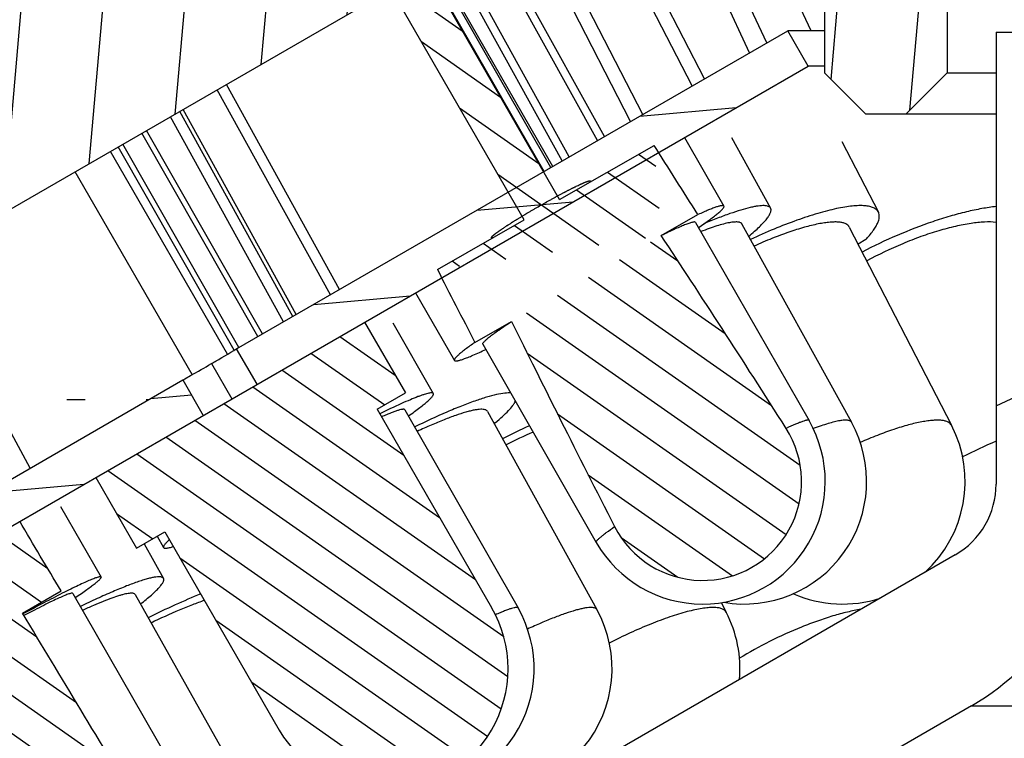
# Model space of a CAD drawing. Header units: millimetres. Extents: x 100 to 219, y 14 to 231.
# Tile 3 of 5: x 110 to 122, y 202 to 211. Entities that reach past the tile are written whole.
import ezdxf

# ---------------------------------------------------------------- set-up
doc = ezdxf.new("R2010")
doc.units = ezdxf.units.MM
doc.header["$LTSCALE"] = 23.1
doc.layers.get('0').update_dxf_attribs({"linetype": 'CONTINUOUS'})
doc.layers.add('00_COMPONENTS', color=7, linetype='CONTINUOUS')

msp = doc.modelspace()

# ---------------------------------------------------------------- hatches: boundary and pattern name
h = msp.add_hatch()
h.set_pattern_fill('DEFAULT__9', color=4, scale=9.2111545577, angle=205, style=0, pattern_type=0)
h.set_pattern_definition([(205, (0, 0), (3.8928021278, -8.3481411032), [])])
edge = h.paths.add_edge_path()
edge.add_line((181.4367195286, 202.2521218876), (180.4367195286, 202.2521218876))
edge.add_line((181.4367195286, 213.2521218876), (181.4367195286, 202.2521218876))
edge.add_line((182.4367195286, 213.2521218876), (181.4367195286, 213.2521218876))
edge.add_line((182.4367195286, 213.2521218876), (182.4367195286, 215.2521218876))
edge.add_line((182.9367195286, 215.2521218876), (182.4367195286, 215.2521218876))
edge.add_line((182.9367195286, 215.2521218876), (183.4367195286, 214.7521218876))
edge.add_line((183.4367195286, 214.7521218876), (183.4367195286, 197.2521218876))
edge.add_line((183.4367195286, 197.2521218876), (179.9367195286, 197.2521218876))
edge.add_line((179.9367195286, 201.3860964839), (179.9367195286, 197.2521218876))
edge.add_line((179.9367195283, 201.3860964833), (180.4367195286, 202.2521218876))
edge = h.paths.add_edge_path()
edge.add_line((106.4367195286, 202.2521218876), (105.4367195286, 202.2521218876))
edge.add_line((106.9367195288, 201.3860964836), (106.4367195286, 202.2521218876))
edge.add_line((106.9367195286, 201.3860964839), (106.9367195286, 197.2521218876))
edge.add_line((106.9367195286, 197.2521218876), (103.4367195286, 197.2521218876))
edge.add_line((103.4367195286, 214.7521218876), (103.4367195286, 197.2521218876))
edge.add_line((103.9367195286, 215.2521218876), (103.4367195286, 214.7521218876))
edge.add_line((104.4367195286, 215.2521218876), (103.9367195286, 215.2521218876))
edge.add_line((104.4367195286, 213.2521218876), (104.4367195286, 215.2521218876))
edge.add_line((105.4367195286, 213.2521218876), (104.4367195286, 213.2521218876))
edge.add_line((105.4367195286, 213.2521218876), (105.4367195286, 202.2521218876))
h = msp.add_hatch()
h.set_pattern_fill('A', color=4, scale=0.9945151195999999, angle=85.00000000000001, style=0, pattern_type=0)
h.set_pattern_definition([(85.00000000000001, (0, 0), (-0.9907306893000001, 0.0866777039), [])])
edge = h.paths.add_edge_path()
edge.add_line((122.4367195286, 215.2521218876), (104.5367195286, 215.2521218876))
edge.add_line((123.4367195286, 214.2521218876), (122.4367195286, 215.2521218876))
edge.add_line((123.4367195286, 214.2521218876), (123.4367195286, 211.2521218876))
edge.add_line((121.6367195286, 211.2521218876), (123.4367195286, 211.2521218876))
edge.add_line((121.6367195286, 211.2521218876), (121.6367195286, 210.2521218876))
edge.add_line((121.6367195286, 210.2521218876), (121.1367195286, 209.7521218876))
edge.add_line((121.1367195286, 209.7521218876), (120.6367195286, 209.7521218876))
edge.add_line((120.6367195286, 209.7521218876), (120.1367195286, 210.2521218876))
edge.add_line((120.1367195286, 211.2521218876), (120.1367195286, 210.2521218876))
edge.add_line((118.6367195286, 211.2521218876), (120.1367195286, 211.2521218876))
edge.add_line((118.6367195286, 212.3142997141), (118.6367195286, 211.2521218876))
edge.add_line((116.6367195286, 212.3142997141), (118.6367195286, 212.3142997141))
edge.add_line((116.6367195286, 212.3142997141), (106.1367195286, 206.2521218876))
edge.add_line((105.6367195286, 206.2521218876), (106.1367195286, 206.2521218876))
edge.add_line((105.6367195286, 213.2521218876), (105.6367195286, 206.2521218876))
edge.add_line((105.6367195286, 213.2521218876), (105.036716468, 213.2521218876))
edge.add_line((105.036716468, 213.2521218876), (104.5367195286, 213.7521188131))
edge.add_line((104.5367195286, 215.2521218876), (104.5367195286, 213.7521188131))
edge = h.paths.add_edge_path()
edge.add_line((182.3367195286, 215.2521218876), (164.4367195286, 215.2521218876))
edge.add_line((182.3367195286, 215.2521218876), (182.3367195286, 213.7521242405))
edge.add_line((181.8367171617, 213.2521218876), (182.3367195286, 213.7521242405))
edge.add_line((181.8367171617, 213.2521218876), (181.2367195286, 213.2521218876))
edge.add_line((181.2367195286, 206.2521218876), (181.2367195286, 213.2521218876))
edge.add_line((180.7367195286, 206.2521218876), (181.2367195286, 206.2521218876))
edge.add_line((170.2367195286, 212.3142997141), (180.7367195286, 206.2521218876))
edge.add_line((168.2367195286, 212.3142997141), (170.2367195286, 212.3142997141))
edge.add_line((168.2367195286, 212.3142997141), (168.2367195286, 211.2521218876))
edge.add_line((166.7367195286, 211.2521218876), (168.2367195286, 211.2521218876))
edge.add_line((166.7367195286, 211.2521218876), (166.7367195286, 210.2521218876))
edge.add_line((166.2367195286, 209.7521218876), (166.7367195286, 210.2521218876))
edge.add_line((166.2367195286, 209.7521218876), (165.7367195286, 209.7521218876))
edge.add_line((165.2367195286, 210.2521218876), (165.7367195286, 209.7521218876))
edge.add_line((165.2367195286, 211.2521218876), (165.2367195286, 210.2521218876))
edge.add_line((163.4367195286, 211.2521218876), (165.2367195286, 211.2521218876))
edge.add_line((163.4367195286, 214.2521218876), (163.4367195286, 211.2521218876))
edge.add_line((163.4367195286, 214.2521218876), (164.4367195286, 215.2521218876))
h = msp.add_hatch()
h.set_pattern_fill('DEFAULT__7', color=4, scale=0.3963781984, angle=325, style=0, pattern_type=0)
h.set_pattern_definition([(325, (0, 0), (0.2273531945, 0.3246940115), [])])
edge = h.paths.add_edge_path()
edge.add_spline(control_points=[(119.6672655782, 205.9027470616), (119.4904371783, 206.1806465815), (119.141530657, 206.7258783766), (118.632609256, 207.5116140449), (118.3023931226, 208.0147322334), (118.1395605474, 208.2610316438)], knot_values=[0, 0, 0, 0, 0.3333333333, 0.6666666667, 1, 1, 1, 1], degree=3, periodic=0)
edge.add_arc((118.6461081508, 205.2529811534), 1.2103545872, 297.9535183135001, 32.46873432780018)
edge.add_arc((118.6461081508, 205.2529811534), 1.2103545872, 207.1285547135, 297.9535183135)
edge.add_spline(control_points=[(116.3080463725, 207.2121711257), (116.4380715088, 206.9470841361), (116.7048915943, 206.4076611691), (117.1250293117, 205.5710789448), (117.4187130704, 204.9942233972), (117.5689099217, 204.7010733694)], knot_values=[0, 0, 0, 0, 0.3333333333, 0.6666666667, 1, 1, 1, 1], degree=3, periodic=0)
edge.add_line((115.8589804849, 206.9550027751), (116.3080463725, 207.2121711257))
edge.add_arc((345.055661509, 325.4295022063), 258.0064453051, 207.1122366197, 207.3349820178)
edge.add_line((115.4001285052, 207.8469307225), (116.4613332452, 208.4546550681))
edge.add_line((116.4613332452, 208.4546550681), (113.9582126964, 212.7946857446))
edge.add_line((114.392606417, 213.0434517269), (113.9582126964, 212.7946857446))
edge.add_line((116.8957269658, 208.7034210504), (114.392606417, 213.0434517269))
edge.add_line((116.8957269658, 208.7034210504), (118.0515610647, 209.3653371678))
edge.add_arc((-97.49648128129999, 72.1194299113), 255.5335543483, 32.26122996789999, 32.48613095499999)
edge.add_line((118.1395605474, 208.2610316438), (118.588626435, 208.5181999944))
h = msp.add_hatch()
h.set_pattern_fill('DEFAULT__1', color=4, scale=5.1999853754, angle=205, style=0, pattern_type=0)
h.set_pattern_definition([(205, (0, 0), (2.1976087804, -4.7127872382), [])])
edge = h.paths.add_edge_path()
edge.add_line((164.6367195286, 210.7521218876), (163.4367195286, 210.7521218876))
edge.add_line((164.6367195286, 210.7521218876), (164.6367195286, 205.2219236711))
edge.add_arc((165.6367195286, 205.2219236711), 1, 180, 240)
edge.add_line((165.1367195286, 204.3558982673), (176.9767195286, 197.5200710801))
edge.add_arc((177.9767195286, 199.2521218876), 2, 239.9999999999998, 269.9999999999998)
edge.add_line((183.4367195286, 197.2521218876), (177.9767195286, 197.2521218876))
edge.add_line((183.4367195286, 197.2521218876), (183.4367195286, 195.2521218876))
edge.add_line((183.4367195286, 195.2521218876), (178.3087703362, 195.2521218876))
edge.add_arc((178.3087703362, 198.2521218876), 3, 240, 270)
edge.add_line((164.9367195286, 202.5083774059), (176.8087703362, 195.6540456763))
edge.add_arc((166.4367195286, 205.1064536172), 3, 180, 240)
edge.add_line((163.4367195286, 210.7521218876), (163.4367195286, 205.1064536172))
edge = h.paths.add_edge_path()
edge.add_line((123.4367195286, 210.7521218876), (122.2367195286, 210.7521218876))
edge.add_line((123.4367195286, 210.7521218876), (123.4367195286, 205.1064536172))
edge.add_arc((120.4367195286, 205.1064536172), 3, 300, 359.9999999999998)
edge.add_line((121.9367195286, 202.5083774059), (110.064668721, 195.6540456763))
edge.add_arc((108.564668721, 198.2521218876), 3, 270, 300)
edge.add_line((108.564668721, 195.2521218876), (103.4367195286, 195.2521218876))
edge.add_line((103.4367195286, 197.2521218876), (103.4367195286, 195.2521218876))
edge.add_line((108.8967195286, 197.2521218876), (103.4367195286, 197.2521218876))
edge.add_arc((108.8967195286, 199.2521218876), 2, 270, 300)
edge.add_line((121.7367195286, 204.3558982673), (109.8967195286, 197.5200710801))
edge.add_arc((121.2367195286, 205.2219236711), 1, 299.9999999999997, 359.9999999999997)
edge.add_line((122.2367195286, 210.7521218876), (122.2367195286, 205.2219236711))
h = msp.add_hatch()
h.set_pattern_fill('DEFAULT__8', color=4, scale=0.9737824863, angle=5, style=0, pattern_type=0)
h.set_pattern_definition([(5, (0, 0), (-0.0848707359, 0.97007695), [])])
edge = h.paths.add_edge_path()
edge.add_line((181.1867195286, 202.6851345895), (174.5876965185, 206.4950823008))
edge.add_line((180.9367195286, 202.2521218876), (181.1867195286, 202.6851345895))
edge.add_line((180.9367195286, 202.2521218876), (174.3376965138, 206.0620696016))
edge.add_line((174.3376965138, 206.0620696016), (174.5876965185, 206.4950823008))
edge = h.paths.add_edge_path()
edge.add_line((167.1867195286, 210.7680383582), (173.9293247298, 206.8751934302))
edge.add_line((173.9293247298, 206.8751934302), (173.6793247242, 206.4421807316))
edge.add_line((166.9367195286, 210.3350256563), (173.6793247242, 206.4421807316))
edge.add_line((166.9367195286, 210.3350256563), (167.1867195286, 210.7680383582))
edge = h.paths.add_edge_path()
edge.add_line((119.9367195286, 210.3350256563), (119.6867195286, 210.7680383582))
edge.add_line((113.1941076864, 206.4421768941), (119.9367195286, 210.3350256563))
edge.add_line((113.1941076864, 206.4421768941), (112.9441076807, 206.8751895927))
edge.add_line((112.9441076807, 206.8751895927), (119.6867195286, 210.7680383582))
edge = h.paths.add_edge_path()
edge.add_line((105.9367195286, 202.2521218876), (105.6867195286, 202.6851345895))
edge.add_line((105.6867195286, 202.6851345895), (112.2857600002, 206.4950923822))
edge.add_line((112.2857600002, 206.4950923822), (112.5357600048, 206.0620796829))
edge.add_line((105.9367195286, 202.2521218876), (112.5357600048, 206.0620796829))
h = msp.add_hatch()
h.set_pattern_fill('DEFAULT__5', color=4, scale=0.3807203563, angle=325, style=0, pattern_type=0)
h.set_pattern_definition([(325, (0, 0), (0.2183722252, 0.3118678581), [])])
edge = h.paths.add_edge_path()
edge.add_spline(control_points=[(110.324567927, 203.6414594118), (110.482545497, 203.3795848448), (110.8001890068, 202.8526714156), (111.2817130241, 202.052839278), (111.6061375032, 201.5132620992), (111.7692004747, 201.2418895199)], knot_values=[0, 0, 0, 0, 0.3333333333, 0.6666666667, 1, 1, 1, 1], degree=3, periodic=0)
edge.add_arc((110.8860588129, 200.7112253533), 1.0303124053, 297.9842759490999, 31.00091144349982)
edge.add_arc((110.8860588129, 200.7112253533), 1.0303124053, 208.9712797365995, 297.9842759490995)
edge.add_spline(control_points=[(109.9846770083, 200.2121717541), (109.8313273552, 200.4891491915), (109.526519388, 201.0400456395), (109.0750030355, 201.8571929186), (108.7777657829, 202.3958813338), (108.630094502, 202.6637029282)], knot_values=[0, 0, 0, 0, 0.3333333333, 0.6666666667, 1, 1, 1, 1], degree=3, periodic=0)
edge.add_line((108.1589625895, 202.3918472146), (108.630094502, 202.6637029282))
edge.add_line((108.1589625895, 202.3918472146), (107.670059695, 203.2644377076))
edge.add_line((107.670059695, 203.2644377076), (108.727282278, 203.8744834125))
edge.add_line((108.727282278, 203.8744834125), (106.2255511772, 208.2044203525))
edge.add_line((106.6588681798, 208.4544558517), (106.2255511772, 208.2044203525))
edge.add_line((109.1605992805, 204.1245189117), (106.6588681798, 208.4544558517))
edge.add_line((109.1605992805, 204.1245189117), (110.284883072, 204.7732607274))
edge.add_line((110.284883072, 204.7732607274), (110.7956998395, 203.9133151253))
edge.add_line((110.324567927, 203.6414594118), (110.7956998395, 203.9133151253))
h = msp.add_hatch()
h.set_pattern_fill('DEFAULT__6', color=4, scale=0.3713955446, angle=325, style=0, pattern_type=0)
h.set_pattern_definition([(325, (0, 0), (0.213023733, 0.3042294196), [])])
edge = h.paths.add_edge_path()
edge.add_line((114.6639567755, 206.1360942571), (116.063957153, 203.7112233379))
edge.add_arc((114.7649229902, 202.9612253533), 1.4999955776, 300.0003083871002, 30.00000863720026)
edge.add_arc((114.7649229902, 202.9612253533), 1.4999955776, 209.9999909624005, 300.0003083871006)
edge.add_line((112.0658889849, 204.6360991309), (113.4658885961, 202.2112277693))
edge.add_line((111.7194779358, 204.4360986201), (112.0658889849, 204.6360991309))
edge.add_line((111.2194780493, 205.3021240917), (111.7194779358, 204.4360986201))
edge.add_line((111.2194780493, 205.3021240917), (114.5103677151, 207.2021201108))
edge.add_line((114.5103677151, 207.2021201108), (115.0103678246, 206.3360947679))
edge.add_line((114.6639567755, 206.1360942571), (115.0103678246, 206.3360947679))

# ---------------------------------------------------------------- linework, layer by layer
at = {"layer": '00_COMPONENTS', "color": 7}
for p, q in [((116.8957269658, 208.7034210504), (114.392606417, 213.0434517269)), ((116.4613332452, 208.4546550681), (113.9582126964, 212.7946857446)), ((116.6367195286, 212.3142997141), (106.1367195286, 206.2521218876)), ((117.9133618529, 209.7441898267), (116.5994758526, 212.2927970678)), ((118.5189642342, 210.0938345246), (117.3742456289, 212.3142997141)), ((118.6673961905, 210.1795317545), (117.5668571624, 212.3142997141)), ((117.7649298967, 209.6584925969), (116.4510438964, 212.2070998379)), ((117.3581671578, 209.4236480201), (115.9737165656, 211.931514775)), ((117.4429485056, 209.472596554), (116.0584979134, 211.9804633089)), ((116.927477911, 209.1749894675), (115.5430273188, 211.6828562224)), ((117.0122592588, 209.2239380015), (115.6278086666, 211.7318047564)), ((116.7899667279, 209.0955973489), (115.3666328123, 211.5810148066)), ((116.8108426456, 209.1076500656), (115.3875087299, 211.5930675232)), ((116.7047929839, 209.0464222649), (115.2814590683, 211.5318397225)), ((119.2183199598, 210.4976077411), (118.8680835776, 211.2521218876)), ((119.4295811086, 210.6195794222), (119.1359625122, 211.2521218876)), ((119.9718379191, 210.7680383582), (119.7471321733, 211.2521218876)), ((120.1367195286, 211.2521218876), (120.1367195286, 210.2521218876)), ((121.6367195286, 211.2521218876), (121.6367195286, 210.2521218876)), ((112.9441076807, 206.8751895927), (119.6867195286, 210.7680383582)), ((119.9367195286, 210.3350256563), (119.6867195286, 210.7680383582)), ((120.1367195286, 210.7680383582), (119.6867195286, 210.7680383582)), ((122.2367195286, 210.7521218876), (122.2367195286, 205.2219236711)), ((122.2367195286, 210.7521218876), (164.6367195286, 210.7521218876)), ((105.9367195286, 202.2521218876), (119.9367195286, 210.3350256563)), ((120.1367195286, 210.3350256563), (119.9367195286, 210.3350256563)), ((120.6367195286, 209.7521218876), (120.1367195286, 210.2521218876)), ((121.6367195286, 210.2521218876), (121.1367195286, 209.7521218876)), ((121.6367195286, 210.2521218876), (122.2367195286, 210.2521218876)), ((114.20433838, 207.6027841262), (112.8204988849, 210.1110036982)), ((114.0916121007, 207.5377015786), (112.7077726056, 210.0459211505)), ((113.6316888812, 207.272164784), (112.2478493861, 209.7803843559)), ((113.6734451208, 207.2962727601), (112.2896056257, 209.8044923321)), ((120.6367195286, 209.7521218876), (122.2367195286, 209.7521218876)), ((113.5189626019, 207.2070822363), (112.1351231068, 209.7153018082)), ((113.2043502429, 207.0254407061), (111.7843087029, 209.5127590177)), ((113.2613751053, 207.0583640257), (111.8413335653, 209.5456823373)), ((118.4250606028, 209.4622689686), (118.9062242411, 208.6220638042)), ((118.9990939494, 209.4621313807), (119.4771773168, 208.5961059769)), ((120.3496132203, 209.4145016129), (120.7960761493, 208.5484762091)), ((112.8334405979, 206.8112959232), (111.4013897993, 209.2916806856)), ((112.9145823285, 206.8583331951), (111.4946224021, 209.3455085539)), ((112.9717652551, 206.8909796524), (111.5516472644, 209.3784318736)), ((116.8957269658, 208.7034210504), (118.0515610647, 209.3653371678)), ((112.4004290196, 206.5612965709), (110.9683782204, 209.041681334)), ((115.4001285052, 207.8469307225), (116.4613332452, 208.4546550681)), ((118.1395605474, 208.2610316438), (118.588626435, 208.5181999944)), ((118.5591133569, 208.4232824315), (119.9477739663, 205.9984113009)), ((119.1269935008, 208.40278941), (120.4656269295, 205.9779182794)), ((120.4405412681, 208.3651869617), (121.6906374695, 205.9403158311)), ((120.6418721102, 208.2131855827), (120.548830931, 208.155132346)), ((110.4167508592, 205.4160194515), (109.0576628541, 207.9385293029)), ((115.1341437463, 207.5622572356), (115.6086708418, 206.7336407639)), ((115.8589804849, 206.9550027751), (116.3080463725, 207.2121711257)), ((114.5103677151, 207.2021201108), (115.0103678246, 206.3360947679)), ((114.8558344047, 207.1941440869), (115.3502592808, 206.3281186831)), ((113.1941076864, 206.4421768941), (112.9441076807, 206.8751895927)), ((115.955781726, 206.9324221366), (117.3444423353, 204.507551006)), ((112.636906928, 206.6964384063), (112.8868874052, 206.2634257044)), ((105.6867195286, 202.6851345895), (112.2857600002, 206.4950923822)), ((112.2857600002, 206.4950923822), (112.5357600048, 206.0620796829)), ((111.0919127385, 206.2521218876), (110.8665967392, 206.2521218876)), ((111.8649227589, 206.2521218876), (111.8372860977, 206.2521218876)), ((114.6639567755, 206.1360942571), (115.0103678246, 206.3360947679)), ((114.6639567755, 206.1360942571), (116.063957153, 203.7112233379)), ((115.0028848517, 206.1297982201), (116.3872745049, 203.7049270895)), ((116.013170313, 206.1107101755), (117.3510246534, 203.685839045)), ((116.1090116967, 205.9709806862), (116.0949525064, 205.9624793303)), ((111.2194780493, 205.3021240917), (111.7194779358, 204.4360986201)), ((110.7882296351, 204.9485409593), (111.2857214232, 204.0825155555)), ((111.7194779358, 204.4360986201), (112.0658889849, 204.6360991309)), ((111.9716391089, 204.5816839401), (112.0502022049, 204.4440742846)), ((112.0658889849, 204.6360991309), (113.4658885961, 202.2112277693)), ((111.8118057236, 204.4894040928), (112.0493225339, 204.0664980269)), ((121.7367195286, 204.3558982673), (109.8967195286, 197.5200710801)), ((110.324567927, 203.6414594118), (110.7956998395, 203.9133151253)), ((110.9388771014, 203.8832694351), (112.3318541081, 201.4583983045)), ((111.7005627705, 203.8706240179), (113.0624435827, 201.4457528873)), ((118.8726932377, 203.7702754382), (118.933455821, 203.6534706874)), ((121.9367195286, 202.5083774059), (110.064668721, 195.6540456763))]:
    msp.add_line(p, q, dxfattribs=at)
at = {"layer": '00_COMPONENTS', "color": 4}
for p, q in [((116.0789467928, 208.2351512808), (116.0774406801, 208.2348088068)), ((121.9367195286, 202.5083774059), (164.9367195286, 202.5083774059))]:
    msp.add_line(p, q, dxfattribs=at)
at = {"layer": '00_COMPONENTS', "color": 7}
for centre, radius, start, end in [((120.0742748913, 198.219833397), 8.4923028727, 114.6918569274, 117.1584335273), ((118.6461081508, 205.2529811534), 1.5, 209.7986445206, 29.7986445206), ((118.6461081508, 205.2529811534), 1.2103545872, 207.1285547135, 32.4687343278), ((119.1524376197, 205.2529811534), 1.5, 260.3212836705, 28.9005912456), ((120.3573816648, 205.2529811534), 1.5, 312.0987224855, 27.2725078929), ((119.2290040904, 199.8512592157), 6.5681275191, 113.8683963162, 117.070925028), ((121.2367195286, 205.2219236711), 1, 300, 360), ((120.4367195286, 205.1064536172), 3, 300, 360), ((120.3573816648, 205.2529811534), 1.5, 246.3477259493, 287.8996430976), ((114.7649229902, 202.9612253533), 1.4999955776, 209.9999909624, 30.00000863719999), ((115.084620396, 202.9612253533), 1.5, 263.9135628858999, 29.722593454), ((116.0376568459, 202.9612253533), 1.5, 251.4947439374, 28.8864804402), ((117.6027430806, 202.9612253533), 1.5, 355.0392171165, 27.48374129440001)]:
    msp.add_arc(centre, radius, start, end, dxfattribs=at)
at = {"layer": '00_COMPONENTS', "color": 4}
msp.add_arc((124.1498208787, 201.1092041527), 5.0144480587, 112.4276883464, 117.6011460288, dxfattribs=at)
at = {"layer": '00_COMPONENTS', "color": 7}
for centre, major_axis, ratio, start_param, end_param in [((125.5652113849, 193.1708830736), (14.86738667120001, -25.96134468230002), 0.0635089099, 8.4496402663, 8.4906843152), ((125.5652113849, 193.1708830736), (11.73741052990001, -20.4957984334), 0.0635089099, 2.2041840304, 2.3612442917), ((125.5652113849, 193.1708830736), (14.86738667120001, -25.96134468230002), 0.0635089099, 4.0756862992, 4.1167303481), ((125.5652113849, 193.1708830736), (11.73741052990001, -20.4957984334), 0.0635089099, -2.3612442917, -2.2041840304), ((143.4367195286, 144.3002166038), (-56.73912368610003, 98.33014545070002), 0.0167362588, -0.9291464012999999, -0.9182066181), ((143.4367195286, 144.3002166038), (-44.7940450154, 77.629062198), 0.0167362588, -0.7570321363, -0.7103666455)]:
    msp.add_ellipse(centre, major_axis=major_axis, ratio=ratio, start_param=start_param, end_param=end_param, dxfattribs=at)
at = {"layer": '00_COMPONENTS', "color": 4}
for points, knots in [([(116.6169852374, 208.605119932), (116.6396184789, 208.6179836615), (116.6848791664, 208.6436897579), (116.7414840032, 208.6759291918), (116.7864370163, 208.7005694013), (116.8145577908, 208.7160906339), (116.834261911, 208.7269530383), (116.8454803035, 208.7331280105), (116.856855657, 208.7394323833), (116.8699490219, 208.7463824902), (116.8910215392, 208.7576043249), (116.9120572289, 208.7687959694), (116.9331110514, 208.7800019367), (116.9462550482, 208.7869950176), (116.9568008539, 208.7926114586), (116.963322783, 208.7960721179), (116.9686987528, 208.7989542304), (116.9734963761, 208.8014216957), (116.98162351, 208.8055471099), (116.9933742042, 208.811541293), (117.0074148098, 208.8186911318), (117.0214715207, 208.8258525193), (117.035524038, 208.8330108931), (117.0472350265, 208.8389766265), (117.0566045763, 208.8437497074), (117.0624583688, 208.8467314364), (117.0671464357, 208.8491201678), (117.0706486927, 208.8509025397), (117.0734347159, 208.8522084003), (117.0773995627, 208.8541159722), (117.0822700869, 208.8564435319), (117.0940300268, 208.8620766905), (117.1116361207, 208.8705040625), (117.1292714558, 208.878950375), (117.1410021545, 208.8845645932), (117.1459254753, 208.8869263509), (117.1497814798, 208.8887634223), (117.1529001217, 208.8902847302), (117.1551535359, 208.8912581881), (117.1581358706, 208.8925420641), (117.1618713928, 208.8941517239), (117.1678439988, 208.8967245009), (117.1753110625, 208.8999413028), (117.1842716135, 208.9038014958), (117.1932297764, 208.9076602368), (117.2021974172, 208.9115247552), (117.2088965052, 208.9144069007), (117.2134040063, 208.9163535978), (117.2152204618, 208.9171271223), (117.2168174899, 208.9178336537), (117.2178883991, 208.9182194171), (117.2195180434, 208.9187454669), (117.2219736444, 208.9195747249), (117.2258313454, 208.9208580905), (117.2306777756, 208.9224771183), (117.2364837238, 208.9244139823), (117.2422898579, 208.9263510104), (117.2481050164, 208.9282933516), (117.2529207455, 208.9298941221), (117.2561062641, 208.9309672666), (117.2575183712, 208.9314282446), (117.2586034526, 208.9318203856), (117.2589112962, 208.9316915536), (117.2595783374, 208.9317126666), (117.2603639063, 208.9316795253), (117.261787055, 208.9316501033), (117.2637945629, 208.9315929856), (117.2662156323, 208.9315315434), (117.268629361, 208.9314658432), (117.2710603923, 208.931410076), (117.2730346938, 208.9313340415), (117.2745174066, 208.9313385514), (117.2751212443, 208.9312619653), (117.2756876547, 208.9313451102), (117.2754210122, 208.9309506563), (117.2752401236, 208.9305449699), (117.2748655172, 208.9298470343), (117.2744264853, 208.9289913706), (117.2738871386, 208.9279574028), (117.2731723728, 208.9265812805), (117.2719194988, 208.9241719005), (117.2701307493, 208.9207305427), (117.2686994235, 208.9179772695), (117.2679838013, 208.9166006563)], [0, 0, 0, 0, 0.0625, 0.125, 0.15625, 0.1875, 0.203125, 0.2109375, 0.21875, 0.234375, 0.25, 0.28125, 0.296875, 0.3125, 0.3203125, 0.328125, 0.33203125, 0.3359375, 0.34375, 0.359375, 0.375, 0.390625, 0.40625, 0.421875, 0.4296875, 0.4375, 0.44140625, 0.4453125, 0.44921875, 0.453125, 0.4609375, 0.46875, 0.5, 0.53125, 0.5390625, 0.546875, 0.55078125, 0.5546875, 0.55859375, 0.5625, 0.5703125, 0.578125, 0.59375, 0.609375, 0.625, 0.640625, 0.65625, 0.66015625, 0.6640625, 0.666015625, 0.66796875, 0.671875, 0.6796875, 0.6875, 0.703125, 0.71875, 0.734375, 0.75, 0.765625, 0.7734375, 0.775390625, 0.77734375, 0.78125, 0.78515625, 0.7890625, 0.796875, 0.8125, 0.828125, 0.84375, 0.859375, 0.875, 0.8828125, 0.88671875, 0.888671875, 0.890625, 0.89453125, 0.8984375, 0.90625, 0.9140625, 0.921875, 0.9375, 0.96875, 1, 1, 1, 1]), ([(116.0774406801, 208.2348088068), (116.0760488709, 208.234914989), (116.0732653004, 208.2351273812), (116.0697855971, 208.2353927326), (116.067002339, 208.2356053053), (116.0652616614, 208.2357375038), (116.0638717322, 208.2358447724), (116.0628221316, 208.2359210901), (116.0619702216, 208.2359978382), (116.0613292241, 208.2360257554), (116.0610326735, 208.2360820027), (116.0606138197, 208.2360106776), (116.0609458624, 208.2363732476), (116.0611266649, 208.2367053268), (116.0615651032, 208.237356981), (116.0621276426, 208.2382510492), (116.0628299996, 208.2393397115), (116.0637569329, 208.2407857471), (116.0649188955, 208.2425951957), (116.066311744, 208.2447656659), (116.0677053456, 208.246936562), (116.0688654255, 208.2487449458), (116.0697961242, 208.2501931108), (116.0704869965, 208.2512752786), (116.071085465, 208.2521896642), (116.0714597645, 208.2528050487), (116.0717433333, 208.2531952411), (116.0717597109, 208.2533793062), (116.0725264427, 208.2539784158), (116.0732870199, 208.2546324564), (116.0747399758, 208.2558444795), (116.0767518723, 208.2575406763), (116.0791934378, 208.2595912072), (116.0824393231, 208.2623199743), (116.0864999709, 208.2657327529), (116.0913712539, 208.2698272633), (116.0962432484, 208.2739221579), (116.1003021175, 208.277333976), (116.1035515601, 208.2800646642), (116.105982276, 208.2821093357), (116.1080281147, 208.2838238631), (116.1094204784, 208.2850031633), (116.1102781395, 208.2857096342), (116.1107466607, 208.2861476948), (116.111883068, 208.2869366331), (116.1131653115, 208.2878661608), (116.1155177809, 208.2895498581), (116.1188217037, 208.2919253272), (116.1228107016, 208.2947886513), (116.1281208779, 208.2986019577), (116.1347615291, 208.3033701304), (116.1427289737, 208.3090912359), (116.1506970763, 208.3148126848), (116.1573360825, 208.3195799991), (116.1626495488, 208.3233950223), (116.166628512, 208.3262531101), (116.1699638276, 208.3286449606), (116.1722602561, 208.3302994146), (116.1736322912, 208.3312757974), (116.1744928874, 208.3319208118), (116.175997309, 208.3328994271), (116.1777786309, 208.3340878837), (116.1810005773, 208.3362218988), (116.1855486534, 208.3392421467), (116.1910297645, 208.3428785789), (116.1983297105, 208.3477229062), (116.2074576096, 208.3537798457), (116.218409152, 208.3610472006), (116.2293636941, 208.3683159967), (116.2403081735, 208.3755800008), (116.2494596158, 208.3816481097), (116.255804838, 208.3858668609), (116.2595255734, 208.38832273), (116.2620488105, 208.3900374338), (116.265593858, 208.3922383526), (116.26996417, 208.3950033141), (116.2777782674, 208.3999210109), (116.2888545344, 208.4069050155), (116.3021828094, 208.4153033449), (116.319942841, 208.4264957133), (116.3376953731, 208.4376854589), (116.3532557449, 208.4474869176), (116.3609988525, 208.4523731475), (116.3654832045, 208.4551886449), (116.368677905, 208.4572343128), (116.3725170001, 208.459532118), (116.377411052, 208.4625079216), (116.3860800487, 208.4677564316), (116.4033450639, 208.4782248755), (116.4280382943, 208.4931912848), (116.4527548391, 208.5081661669), (116.4699872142, 208.5186227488), (116.4799459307, 208.5246396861), (116.4870998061, 208.5290345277), (116.4954585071, 208.5338799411), (116.5061825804, 208.5401831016), (116.5197320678, 208.5481160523), (116.535929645, 208.5576124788), (116.5575480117, 208.5702824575), (116.5845635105, 208.5861171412), (116.606178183, 208.5987857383), (116.616985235, 208.6051199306)], [0, 0, 0, 0, 0.03125, 0.0625, 0.078125, 0.09375, 0.1015625, 0.109375, 0.1171875, 0.12109375, 0.123046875, 0.125, 0.126953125, 0.12890625, 0.1328125, 0.140625, 0.1484375, 0.15625, 0.171875, 0.1875, 0.203125, 0.21875, 0.2265625, 0.234375, 0.2421875, 0.24609375, 0.248046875, 0.25, 0.251953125, 0.25390625, 0.2578125, 0.265625, 0.2734375, 0.28125, 0.296875, 0.3125, 0.328125, 0.34375, 0.3515625, 0.359375, 0.3671875, 0.37109375, 0.373046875, 0.375, 0.376953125, 0.37890625, 0.3828125, 0.390625, 0.3984375, 0.40625, 0.421875, 0.4375, 0.453125, 0.46875, 0.4765625, 0.484375, 0.4921875, 0.49609375, 0.498046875, 0.5, 0.501953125, 0.50390625, 0.5078125, 0.515625, 0.5234375, 0.53125, 0.546875, 0.5625, 0.578125, 0.59375, 0.609375, 0.6171875, 0.62109375, 0.625, 0.62890625, 0.6328125, 0.640625, 0.65625, 0.671875, 0.6875, 0.71875, 0.734375, 0.7421875, 0.74609375, 0.75, 0.75390625, 0.7578125, 0.765625, 0.78125, 0.8125, 0.84375, 0.859375, 0.8671875, 0.875, 0.8828125, 0.890625, 0.90625, 0.921875, 0.9375, 0.96875, 1, 1, 1, 1]), ([(119.9477736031, 205.998411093), (119.9463036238, 206.0009803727), (119.9404326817, 206.0029810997), (119.9323623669, 206.0030756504), (119.9232711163, 206.0021660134), (119.9123176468, 206.0000671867), (119.8936107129, 205.9954022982), (119.8654509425, 205.9864115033), (119.8261085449, 205.9718411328), (119.7587784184, 205.9444123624), (119.7052321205, 205.9203347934), (119.6672655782, 205.9027470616)], [0, 0, 0, 0, 0.0295299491, 0.0526872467, 0.0826478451, 0.1197520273, 0.1641324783, 0.2747950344, 0.4144810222, 0.5825766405, 1, 1, 1, 1]), ([(120.4656257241, 205.977917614), (120.4638517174, 205.9811327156), (120.4588834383, 205.9872648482), (120.448334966, 205.9941253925), (120.4347758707, 205.9990193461), (120.4108180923, 206.0033790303), (120.3728949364, 206.0031917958), (120.3189052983, 205.9961173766), (120.2535978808, 205.9819777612), (120.177585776, 205.960875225), (120.0915510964, 205.9329486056), (120.0312944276, 205.9111107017), (119.9996197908, 205.8991587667)], [0, 0, 0, 0, 0.0225510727, 0.0474313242, 0.0763893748, 0.1105244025, 0.1965057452, 0.3077831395, 0.4446391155, 0.6064622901, 0.7920899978, 1, 1, 1, 1]), ([(121.6906364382, 205.9403152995), (121.6864074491, 205.948521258), (121.6740894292, 205.9642429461), (121.6473220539, 205.9816662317), (121.6126090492, 205.9939120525), (121.5700982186, 206.0012585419), (121.5199036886, 206.0037841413), (121.46224894, 206.0014960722), (121.397451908, 205.9943974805), (121.2974853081, 205.977788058), (121.1579689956, 205.944440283), (120.9765644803, 205.8886011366), (120.7790058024, 205.8165328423), (120.6436347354, 205.7604133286), (120.5741156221, 205.7300401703)], [0, 0, 0, 0, 0.0234767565, 0.0495788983, 0.0802108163, 0.1164777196, 0.1589357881, 0.2077966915, 0.2630662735, 0.3246013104, 0.4654033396, 0.6274464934, 0.8070694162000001, 1, 1, 1, 1]), ([(117.3444432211, 204.5075515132), (117.3429711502, 204.5101193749), (117.3442154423, 204.5161956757), (117.34821907, 204.5232037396), (117.353604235, 204.5305844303), (117.3609572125, 204.5389696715), (117.3744479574, 204.5527433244), (117.3964537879, 204.5724809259), (117.4289306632, 204.5990397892), (117.4866616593, 204.6432301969), (117.5345266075, 204.6772281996), (117.5689099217, 204.7010733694)], [0, 0, 0, 0, 0.0295280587, 0.0526871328, 0.0826481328, 0.1197492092, 0.1641297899, 0.2747962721, 0.4144821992, 0.5825742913, 1, 1, 1, 1]), ([(116.38727391, 203.7049267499), (116.3865312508, 203.7062263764), (116.3840100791, 203.7086410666), (116.3785447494, 203.7105815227), (116.3713368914, 203.7113846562), (116.3622630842, 203.7110758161), (116.3512940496, 203.7096694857), (116.3327651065, 203.7060393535), (116.3049492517, 203.6984042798), (116.266235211, 203.685488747), (116.2203691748, 203.6682447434), (116.1676293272, 203.6467668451), (116.1303661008, 203.630680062), (116.1106313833, 203.6219760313)], [0, 0, 0, 0, 0.0152511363, 0.0339768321, 0.0581836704, 0.0888060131, 0.1262676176, 0.1707572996, 0.2810820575, 0.4198390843, 0.5864928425, 0.7802385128, 1, 1, 1, 1]), ([(117.3510230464, 203.6858381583), (117.3484444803, 203.6905099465), (117.3400195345, 203.6993015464), (117.3215949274, 203.7071566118), (117.2974358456, 203.7111794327), (117.2673093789, 203.7115444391), (117.231215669, 203.7082864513), (117.1892486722, 203.701397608), (117.1415888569, 203.6908866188), (117.0669403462, 203.6710745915), (116.9613977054, 203.6370528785), (116.8220360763, 203.5849573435), (116.6670781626, 203.520650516), (116.5595629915, 203.4723303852), (116.5036926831, 203.4464051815)], [0, 0, 0, 0, 0.0177352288, 0.0388895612, 0.0655510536, 0.0987037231, 0.1387675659, 0.1858619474, 0.2399601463, 0.300915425, 0.4424938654, 0.608286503, 0.7952923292, 1, 1, 1, 1]), ([(118.9334537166, 203.6534695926), (118.9285520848, 203.6628915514), (118.9129263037, 203.6808294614), (118.878379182, 203.6983542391), (118.8331883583, 203.7087384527), (118.7772908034, 203.7123437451), (118.7109179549, 203.7092447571), (118.6345200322, 203.6994438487), (118.5487296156, 203.6829960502), (118.4170647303, 203.6509410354), (118.2353887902, 203.5945173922), (118.0027312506, 203.5070713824), (117.7553393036, 203.4001444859), (117.5881768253, 203.3192040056), (117.5037015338, 203.2761471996)], [0, 0, 0, 0, 0.0208495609, 0.045097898, 0.0749109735, 0.1113289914, 0.1547401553, 0.2051648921, 0.2624122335, 0.3261374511, 0.471103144, 0.6355210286, 0.8138673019, 1, 1, 1, 1]), ([(120.5811156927, 203.6887872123), (120.5261428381, 203.6795207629), (120.4113953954, 203.655477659), (120.2347096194, 203.6072491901), (120.0478555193, 203.5458580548), (119.7874054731, 203.4469711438), (119.4654580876, 203.3009528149), (119.2166485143, 203.1635516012), (119.096901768, 203.0899737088)], [0, 0, 0, 0, 0.1039713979, 0.2184511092, 0.341425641, 0.4706348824, 0.7378812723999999, 1, 1, 1, 1])]:
    msp.add_open_spline(points, degree=3, knots=knots, dxfattribs=at)
at = {"layer": '00_COMPONENTS', "color": 7}
for points, knots in [([(118.9062240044, 208.6220636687), (118.9045009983, 208.6250744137), (118.8978729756, 208.6276397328), (118.8885637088, 208.6280155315), (118.8782456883, 208.6272277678), (118.8658239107, 208.6251038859), (118.8446627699, 208.6202083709), (118.8128235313, 208.6105219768), (118.7683571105, 208.5946152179), (118.7155117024, 208.5736780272), (118.6545876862, 208.5478254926), (118.611477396, 208.5285875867), (118.588626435, 208.5181999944)], [0, 0, 0, 0, 0.0306555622, 0.0540752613, 0.0841554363, 0.1212707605, 0.165578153, 0.2759222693, 0.4151702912, 0.5828342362, 0.7781751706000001, 1, 1, 1, 1]), ([(118.5961065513, 208.3591402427), (118.6433936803, 208.3916040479), (118.7092742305, 208.4378962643), (118.7888427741, 208.4980349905), (118.8281930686, 208.5297036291), (118.8542482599, 208.5522928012), (118.8699478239, 208.5667565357), (118.8829224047, 208.5797211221), (118.8931503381, 208.5910778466), (118.9006803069, 208.6010622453), (118.9062659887, 208.6104275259), (118.9081901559, 208.6186280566), (118.9062240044, 208.6220636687)], [0, 0, 0, 0, 0.4174411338, 0.5858152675, 0.7258163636, 0.7849483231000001, 0.836739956, 0.881174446, 0.9182876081, 0.9481931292, 0.9711913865, 1, 1, 1, 1]), ([(119.4771769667, 208.5961057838), (119.4744490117, 208.6010490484), (119.46619877, 208.6104203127), (119.4483189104, 208.6198958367), (119.4250675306, 208.6257822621), (119.3963586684, 208.6282936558), (119.362159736, 208.62749708), (119.3225187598, 208.6233765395), (119.277539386, 208.61594469), (119.2069926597, 208.6008350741), (119.1067680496, 208.5731767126), (118.9735445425, 208.5290561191), (118.8238063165, 208.4729798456), (118.7193203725, 208.4301592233), (118.6646516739, 208.4069676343)], [0, 0, 0, 0, 0.0197341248, 0.0423353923, 0.0697545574, 0.1030601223, 0.1427766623, 0.1891513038, 0.2422514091, 0.3020475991, 0.4412482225, 0.6053762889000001, 0.7924379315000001, 1, 1, 1, 1]), ([(119.2096144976, 208.2533959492), (119.233511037, 208.2731431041), (119.2781054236, 208.311090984), (119.3388810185, 208.366910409), (119.389349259, 208.4179958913), (119.4292491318, 208.4640349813), (119.4583757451, 208.504729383), (119.4747104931, 208.5360163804), (119.4813103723, 208.5582198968), (119.4830655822, 208.57235397), (119.4819025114, 208.5850992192), (119.4790448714, 208.5927209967), (119.4771769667, 208.5961057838)], [0, 0, 0, 0, 0.2059837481, 0.3889952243, 0.5481445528, 0.6829275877, 0.7933292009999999, 0.8802366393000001, 0.9157369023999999, 0.9467353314, 0.9743118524, 1, 1, 1, 1]), ([(120.7960756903, 208.5484759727), (120.7903365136, 208.5596110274), (120.7731462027, 208.5809130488), (120.7355031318, 208.6037324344), (120.6865241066, 208.6190706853), (120.6385518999, 208.625681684), (120.5948402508, 208.6279330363), (120.5438311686, 208.6279099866), (120.4733726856, 208.6230511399), (120.3814724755, 208.6104930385), (120.2801100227, 208.5910599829), (120.1700221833, 208.5648946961), (120.0073798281, 208.5197722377), (119.7888272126, 208.447390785), (119.5140872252, 208.3407965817), (119.3267415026, 208.2585724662), (119.2310605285, 208.2143306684)], [0, 0, 0, 0, 0.0226457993, 0.0481514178, 0.0785158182, 0.1148317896, 0.1354041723, 0.1576195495, 0.2070036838, 0.2629341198, 0.3252064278, 0.393503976, 0.4674342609, 0.6302715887, 0.8094373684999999, 1, 1, 1, 1]), ([(122.2368657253, 208.6168515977), (122.1785995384, 208.6104772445), (122.0567977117, 208.5922107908), (121.8684443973, 208.5520669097), (121.6680140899, 208.4983564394), (121.3837661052, 208.4080925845), (121.0222773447, 208.2678857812), (120.7385412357, 208.1331499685), (120.5979520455, 208.0597223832)], [0, 0, 0, 0, 0.1010917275, 0.2122202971, 0.3319973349, 0.458824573, 0.7264451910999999, 1, 1, 1, 1]), ([(120.6418721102, 208.2131855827), (120.6727801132, 208.2463342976), (120.7148552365, 208.2953795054), (120.7602781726, 208.3626763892), (120.7843467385, 208.4069217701), (120.8003262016, 208.4477596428), (120.8080919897, 208.4851643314), (120.8073418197, 208.5190905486), (120.8007029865, 208.5394981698), (120.7960756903, 208.5484759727)], [0, 0, 0, 0, 0.3508836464, 0.4985367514, 0.6279234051, 0.7400575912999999, 0.8368992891, 0.9218056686, 1, 1, 1, 1]), ([(118.5591130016, 208.4232822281), (118.5571413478, 208.4267282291), (118.5482157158, 208.4283016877), (118.5368682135, 208.4273824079), (118.5232810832, 208.4249428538), (118.5069064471, 208.420697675), (118.4873893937, 208.4146871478), (118.4649079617, 208.4068939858), (118.4289318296, 208.3933719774), (118.376995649, 208.3719664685), (118.2762375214, 208.3273085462), (118.196179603, 208.2888930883), (118.1395605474, 208.2610316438)], [0, 0, 0, 0, 0.026194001, 0.0487407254, 0.0785726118, 0.1158959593, 0.1607503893, 0.2131137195, 0.2729102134, 0.4142787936, 0.5836669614, 1, 1, 1, 1]), ([(119.1269922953, 208.402788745), (119.1251352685, 208.406154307), (119.1198463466, 208.4125659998), (119.1085510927, 208.4195904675), (119.0939899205, 208.4244687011), (119.068130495, 208.4285720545), (119.0271702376, 208.4275550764), (118.968823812, 208.4189391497), (118.8982159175, 208.4026216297), (118.8160783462, 208.3787378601), (118.7232279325, 208.3474668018), (118.6582417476, 208.3231690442), (118.6241116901, 208.3099039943)], [0, 0, 0, 0, 0.0218416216, 0.0461319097, 0.0746694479, 0.1085525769, 0.1944461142, 0.3060356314, 0.4434244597, 0.6058364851, 0.7919352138, 1, 1, 1, 1]), ([(120.4405402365, 208.3651864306), (120.4361887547, 208.3736300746), (120.4233687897, 208.3897977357), (120.3954169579, 208.4074734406), (120.3591157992, 208.4196794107), (120.3146026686, 208.4267190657), (120.2620031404, 208.4286670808), (120.2015677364, 208.4255334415), (120.1336532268, 208.4173211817), (120.0289485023, 208.398801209), (119.8830523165, 208.3624657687), (119.6937548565, 208.3023752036), (119.4882766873, 208.2254397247), (119.3477489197, 208.1657780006), (119.2757374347, 208.1335638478)], [0, 0, 0, 0, 0.0231225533, 0.0489652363, 0.0794717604, 0.1157428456, 0.1583162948, 0.2073776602, 0.2629084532, 0.32473635, 0.4661076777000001, 0.6284915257, 0.8079682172, 1, 1, 1, 1]), ([(122.2368483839, 208.4233033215), (122.1902579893, 208.428283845), (122.0870193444, 208.4293766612), (121.9208198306, 208.411735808), (121.7330288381, 208.3751905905), (121.5285521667, 208.3205862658), (121.3126794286, 208.2492718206), (121.01565506, 208.1336780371), (120.7963495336, 208.0294582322), (120.653254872, 207.9525552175)], [0, 0, 0, 0, 0.0841819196, 0.1846753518, 0.2999056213, 0.427529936, 0.5646822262, 0.7081390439, 1, 1, 1, 1]), ([(115.9557826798, 206.9324226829), (115.9538083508, 206.9358669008), (115.956967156, 206.9443618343), (115.9635037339, 206.9536828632), (115.9724830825, 206.964167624), (115.9844315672, 206.9761419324), (115.9994927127, 206.9899332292), (116.0175912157, 207.0053794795), (116.0474605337, 207.0295653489), (116.0922064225, 207.0635270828), (116.1817147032, 207.1278298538), (116.2553627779, 207.1774377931), (116.3080463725, 207.2121711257)], [0, 0, 0, 0, 0.0261925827, 0.0487411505, 0.0785711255, 0.1158946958, 0.1607504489, 0.21311192, 0.2729082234, 0.4142795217, 0.5836672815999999, 1, 1, 1, 1]), ([(112.636906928, 206.6964384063), (112.6789514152, 206.7207468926), (112.7394850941, 206.7557165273), (113.0046560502, 206.9101328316), (112.9441074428, 206.8751900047)], [0, 0, 0, 0, 0.4099286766, 1, 1, 1, 1]), ([(115.8589804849, 206.9550027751), (115.8384562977, 206.9405504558), (115.800046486, 206.9131040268), (115.7469171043, 206.8736409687), (115.7021160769, 206.8386588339), (115.665893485, 206.808356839), (115.6414255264, 206.7857977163), (115.6264937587, 206.7700240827), (115.6183762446, 206.7603850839), (115.6124754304, 206.7518846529), (115.6080871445, 206.7436657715), (115.6069468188, 206.7366506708), (115.6086717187, 206.7336412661)], [0, 0, 0, 0, 0.2218325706, 0.4171684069, 0.5848283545, 0.7240762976, 0.8344246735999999, 0.8787323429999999, 0.9158442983, 0.9459247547, 0.9693463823, 1, 1, 1, 1]), ([(115.6086717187, 206.7336412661), (115.6106395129, 206.7302080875), (115.6186819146, 206.727715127), (115.6295835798, 206.727794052), (115.6420012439, 206.7292342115), (115.6569670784, 206.7323055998), (115.6747089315, 206.7369324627), (115.6951219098, 206.7431512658), (115.7277797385, 206.7541859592), (115.7749894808, 206.7720903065), (115.8670966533, 206.8102661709), (115.9403399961, 206.843648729), (115.9922560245, 206.8679959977)], [0, 0, 0, 0, 0.0288089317, 0.0518096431, 0.0817160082, 0.1188249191, 0.1632577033, 0.2150531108, 0.2741821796, 0.414178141, 0.5825387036, 1, 1, 1, 1]), ([(112.2857598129, 206.4950927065), (112.2779461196, 206.4905827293), (112.5201168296, 206.6288688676), (112.5278800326, 206.6334708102), (112.636906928, 206.6964384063)], [0, 0, 0, 0, 0.0668652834, 1, 1, 1, 1]), ([(115.3502577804, 206.3281178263), (115.3470598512, 206.3337158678), (115.332966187, 206.3367551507), (115.3147219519, 206.3356391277), (115.2932110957, 206.3321577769), (115.2673114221, 206.3258132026), (115.236534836, 206.3167045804), (115.2011555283, 206.3048010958), (115.1447300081, 206.2840779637), (115.0635759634, 206.2511551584), (114.9073185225, 206.1825743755), (114.7835410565, 206.123355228), (114.6962740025, 206.0804012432)], [0, 0, 0, 0, 0.0273293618, 0.0503548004, 0.0806480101, 0.1184301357, 0.1637399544, 0.2165236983, 0.2766861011, 0.4185074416, 0.5876884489, 1, 1, 1, 1]), ([(115.0462893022, 206.0546388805), (115.0712201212, 206.072223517), (115.1179100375, 206.1056853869), (115.1825030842, 206.1539548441), (115.2370458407, 206.1969565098), (115.2811850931, 206.2343941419), (115.3109717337, 206.2624198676), (115.3291020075, 206.2820792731), (115.3389413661, 206.2942054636), (115.3460636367, 206.304800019), (115.3504728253, 206.313902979), (115.3522621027, 206.3216884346), (115.3512594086, 206.3263644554), (115.3502577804, 206.3281178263)], [0, 0, 0, 0, 0.2198430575, 0.4139028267, 0.5810211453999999, 0.7202466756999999, 0.8308911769, 0.8754436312, 0.9128640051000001, 0.9433279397, 0.9672303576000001, 0.9854489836, 1, 1, 1, 1]), ([(116.2985887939, 206.3348725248), (116.2873347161, 206.3360049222), (116.2624867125, 206.3365674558), (116.2042815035, 206.3321788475), (116.1163672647, 206.3157141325), (115.9945289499, 206.2827623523), (115.8515512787, 206.2354496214), (115.6897542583, 206.1745112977), (115.4427436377, 206.0722506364), (115.2526139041, 205.9842559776), (115.1223377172, 205.920909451)], [0, 0, 0, 0, 0.0270432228, 0.0592471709, 0.1394337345, 0.2403638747, 0.3608943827, 0.4993478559, 0.6536524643, 1, 1, 1, 1]), ([(115.0028842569, 206.1297978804), (115.0021287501, 206.1311199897), (114.9995405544, 206.1335725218), (114.9939324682, 206.1355068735), (114.9865280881, 206.1362731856), (114.977195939, 206.1358917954), (114.9659068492, 206.1343780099), (114.9468253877, 206.1305401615), (114.9181754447, 206.1225501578), (114.8782964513, 206.1090979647), (114.8310535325, 206.0911822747), (114.7767416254, 206.0689061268), (114.7383714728, 206.052238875), (114.7180537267, 206.0432251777)], [0, 0, 0, 0, 0.0150572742, 0.0336397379, 0.0577577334, 0.0883348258, 0.1257838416, 0.1702866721, 0.2806964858, 0.4195785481, 0.5863665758, 0.7802105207, 1, 1, 1, 1]), ([(116.0131687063, 206.1107092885), (116.0105668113, 206.1154233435), (116.0020271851, 206.1242896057), (115.9833493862, 206.1321493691), (115.9588473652, 206.1361199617), (115.9282769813, 206.1363713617), (115.8916411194, 206.1329395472), (115.8490383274, 206.1258150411), (115.8006558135, 206.1150085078), (115.7248861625, 206.0947008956), (115.6177925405, 206.0599255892), (115.4764441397, 206.0067774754), (115.3193860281, 205.9412691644), (115.2104537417, 205.8920854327), (115.1538717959, 205.865710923)], [0, 0, 0, 0, 0.0176379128, 0.0387269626, 0.0653610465, 0.0985192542, 0.1386141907, 0.1857593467, 0.2399213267, 0.3009471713, 0.4426613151, 0.6085350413, 0.7955065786, 1, 1, 1, 1]), ([(116.1090116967, 205.9709806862), (116.1395012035, 205.9964997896), (116.1948069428, 206.0446387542), (116.2666631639, 206.1147006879), (116.3139124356, 206.1687678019), (116.3413203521, 206.207747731), (116.3516052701, 206.2256307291), (116.3557697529, 206.2341671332)], [0, 0, 0, 0, 0.3288815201, 0.6061705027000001, 0.8297694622, 0.9214346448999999, 1, 1, 1, 1]), ([(112.1213252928, 204.5390231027), (112.1091781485, 204.5282365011), (112.0924494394, 204.51273382), (112.0731009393, 204.492111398), (112.062581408, 204.4794121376), (112.0549396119, 204.4683388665), (112.050179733, 204.4588480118), (112.0481816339, 204.4507606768), (112.0491697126, 204.4458851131), (112.0502026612, 204.4440745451)], [0, 0, 0, 0, 0.3969436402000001, 0.5566372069, 0.6906608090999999, 0.799571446, 0.8846692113, 0.9490659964, 1, 1, 1, 1]), ([(112.0502026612, 204.4440745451), (112.051237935, 204.4422599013), (112.0549477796, 204.4389223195), (112.0629571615, 204.4365372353), (112.0735878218, 204.4358191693), (112.0870591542, 204.4367838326), (112.1034059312, 204.4394105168), (112.1311097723, 204.4456323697), (112.1530507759, 204.4521936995), (112.1685753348, 204.4571984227)], [0, 0, 0, 0, 0.0508519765, 0.1152098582, 0.2002893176, 0.309179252, 0.44323061, 0.6029743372, 1, 1, 1, 1]), ([(111.2857199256, 204.0825146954), (111.2849033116, 204.0839375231), (111.2821750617, 204.0854497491), (111.2780534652, 204.0860777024), (111.2716700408, 204.0861690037), (111.2614757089, 204.0846712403), (111.2466515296, 204.0810978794), (111.2283069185, 204.0754731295), (111.2064674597, 204.0678246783), (111.1811775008, 204.0581435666), (111.1405725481, 204.0415815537), (111.0817329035, 204.0157711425), (111.0019091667, 203.9786840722), (110.9100788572, 203.9342247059), (110.8451243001, 203.9017879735), (110.8107641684, 203.8844274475)], [0, 0, 0, 0, 0.009480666, 0.0160908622, 0.0243305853, 0.0461536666, 0.0754614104, 0.1124023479, 0.156987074, 0.2091698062, 0.2688798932, 0.4104010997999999, 0.5804296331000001, 0.7775240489, 1, 1, 1, 1]), ([(110.9683022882, 203.8329340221), (110.9936448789, 203.8497457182), (111.0411733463, 203.881624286), (111.107237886, 203.9272350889), (111.1633204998, 203.96743377), (111.2034488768, 203.9976787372), (111.2301801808, 204.0190816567), (111.2463450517, 204.0326752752), (111.2598005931, 204.0447650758), (111.2704746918, 204.0552092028), (111.27854165, 204.0643210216), (111.2843506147, 204.0722705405), (111.2874062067, 204.0795766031), (111.2857199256, 204.0825146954)], [0, 0, 0, 0, 0.2237976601, 0.421133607, 0.5907491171, 0.731539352, 0.7908635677, 0.8427035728, 0.8870052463, 0.9237700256, 0.9530619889, 0.9750708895, 1, 1, 1, 1]), ([(112.0493221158, 204.0664977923), (112.0467213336, 204.0711306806), (112.0399850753, 204.077119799), (112.0287666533, 204.0818223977), (112.0132084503, 204.0855942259), (111.9886390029, 204.0867333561), (111.9536194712, 204.0837142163), (111.9111730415, 204.0762490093), (111.8614724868, 204.0643639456), (111.8047137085, 204.0480727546), (111.7152807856, 204.019015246), (111.5882578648, 203.9716937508), (111.4197562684, 203.9017577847), (111.231463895, 203.8172615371), (111.1003951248, 203.7547851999), (111.0321308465, 203.721445)], [0, 0, 0, 0, 0.0145687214, 0.0232669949, 0.0333333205, 0.0582725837, 0.0902684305, 0.1296056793, 0.1763267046, 0.2303429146, 0.2914842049, 0.4341425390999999, 0.6018870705, 0.791680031, 1, 1, 1, 1]), ([(111.7667921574, 203.7528371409), (111.7911048, 203.7716954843), (111.8365429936, 203.8077888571), (111.8988784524, 203.8604800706), (111.951009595, 203.9081901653), (111.9926632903, 203.9506077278), (112.023596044, 203.9874427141), (112.0418142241, 204.0152805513), (112.0500559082, 204.0347869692), (112.0529335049, 204.0468144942), (112.0529518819, 204.0574956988), (112.0508287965, 204.0638138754), (112.0493221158, 204.0664977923)], [0, 0, 0, 0, 0.2121439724, 0.400037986, 0.5626372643, 0.6992441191, 0.8095643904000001, 0.8940447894, 0.9272454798, 0.9551239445, 0.9787787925, 1, 1, 1, 1]), ([(110.8107641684, 203.8844274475), (110.7353630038, 203.8463308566), (110.5745928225, 203.7630611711), (110.4149583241, 203.677645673), (110.3300529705, 203.6316435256)], [0, 0, 0, 0, 0.4666168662, 1, 1, 1, 1]), ([(110.9388750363, 203.8832682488), (110.9379921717, 203.8848048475), (110.9345360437, 203.8860533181), (110.9297322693, 203.8861687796), (110.9217287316, 203.8854357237), (110.9089221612, 203.8824556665), (110.8901097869, 203.8766424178), (110.8667247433, 203.8681315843), (110.8263859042, 203.8520027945), (110.7653579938, 203.8250453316), (110.680137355, 203.7848012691), (110.5795915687, 203.735087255), (110.465196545, 203.6766290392), (110.3846956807, 203.6344136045), (110.3423976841, 203.6120056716)], [0, 0, 0, 0, 0.0080641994, 0.0143185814, 0.0223922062, 0.0443140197, 0.0741418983, 0.1119113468, 0.1575373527, 0.2718052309, 0.4154297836, 0.586377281, 0.7821834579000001, 1, 1, 1, 1]), ([(111.700561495, 203.870623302), (111.6987801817, 203.8737968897), (111.6926854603, 203.8797094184), (111.6794199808, 203.8844762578), (111.6619318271, 203.8864762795), (111.6399546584, 203.8857628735), (111.6134652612, 203.8823736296), (111.5825005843, 203.8762831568), (111.5471581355, 203.8674987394), (111.4913688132, 203.8513497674), (111.4118271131, 203.8242321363), (111.3057467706, 203.7832572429), (111.186171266, 203.732832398), (111.1025686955, 203.6951717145), (111.0587876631, 203.6749372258)], [0, 0, 0, 0, 0.0159352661, 0.0354994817, 0.060761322, 0.0926521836, 0.131550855, 0.1775849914, 0.2307559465, 0.2909628, 0.4318464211, 0.5985441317, 0.7888153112, 1, 1, 1, 1]), ([(112.5049315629, 203.8761374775), (112.3996097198, 203.8341642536), (112.1829788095, 203.7412615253), (111.9702927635, 203.6397279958), (111.8609367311, 203.5850998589)], [0, 0, 0, 0, 0.4811898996, 1, 1, 1, 1]), ([(112.550686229, 203.7971231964), (112.50089599, 203.7802856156), (112.3973139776, 203.742571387), (112.1779114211, 203.6537350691), (112.0105162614, 203.5767643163), (111.896879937, 203.5212366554)], [0, 0, 0, 0, 0.222077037, 0.4656081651, 1, 1, 1, 1])]:
    msp.add_open_spline(points, degree=3, knots=knots, dxfattribs=at)

doc.saveas('drawing.dxf')
